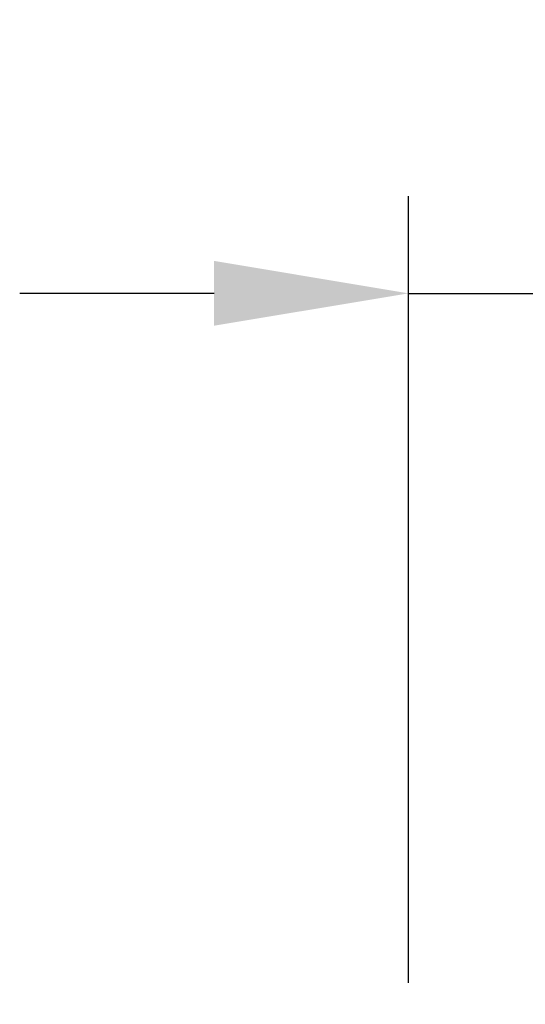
# Model space of a CAD drawing. Header units: centimetres. Extents: x -10 to 101, y -21 to 38.
# Tile 18 of 19: x 39 to 45.5, y 25.35 to 38.02. Entities that reach past the tile are written whole.
import ezdxf

# ---------------------------------------------------------------- set-up
doc = ezdxf.new("R2010")
doc.units = ezdxf.units.CM
doc.styles.get("Standard").update_dxf_attribs({"font": 'arial.ttf'})
doc.dimstyles.new('ISO-25', dxfattribs={"dimtxt": 2.5, "dimasz": 2.5, "dimexe": 1.25, "dimexo": 0.625, "dimtad": 1, "dimtxsty": 'Standard', "dimcen": 2.5, "dimadec": 0, "dimazin": 0, "dimtfac": 1, "dimtmove": 0, "dimatfit": 3, "dimfxl": 1, "dimarcsym": 0})

# ---------------------------------------------------------------- blocks, each defined once
blk = doc.blocks.new('*D17')
at = {"color": 0, "lineweight": -2, "transparency": 16777216}
for p, q in [((44, 25.625), (44, 35.747)), ((46, 25.625), (46, 35.747)), ((41.5, 34.497), (39, 34.497)), ((44, 34.497), (46, 34.497)), ((48.5, 34.497), (53.906, 34.497))]:
    blk.add_line(p, q, dxfattribs=at)
at = {"color": 0, "transparency": 16777216}
for points in [[(41.5, 34.914), (41.5, 34.081), (44, 34.497)], [(48.5, 34.914), (48.5, 34.081), (46, 34.497)]]:
    blk.add_solid(points, dxfattribs=at)
at = {"layer": 'Defpoints', "color": 0, "transparency": 16777216}
for p in [(46, 34.497), (44, 25), (46, 25)]:
    blk.add_point(p, dxfattribs=at)
at = {"color": 0, "transparency": 16777216, "insert": (52.453, 36.377), "char_height": 2.5, "attachment_point": 5}
blk.add_mtext('2', dxfattribs=at)

msp = doc.modelspace()

# ---------------------------------------------------------------- dimensions: what is measured, and where the dimension line sits
dim = msp.add_linear_dim(base=(46, 34.497), p1=(44, 25), p2=(46, 25), dimstyle='ISO-25')
dim.commit()
dim.dimension.update_dxf_attribs({"geometry": '*D17', "text_midpoint": (52.453, 36.377)})

doc.saveas('drawing.dxf')
